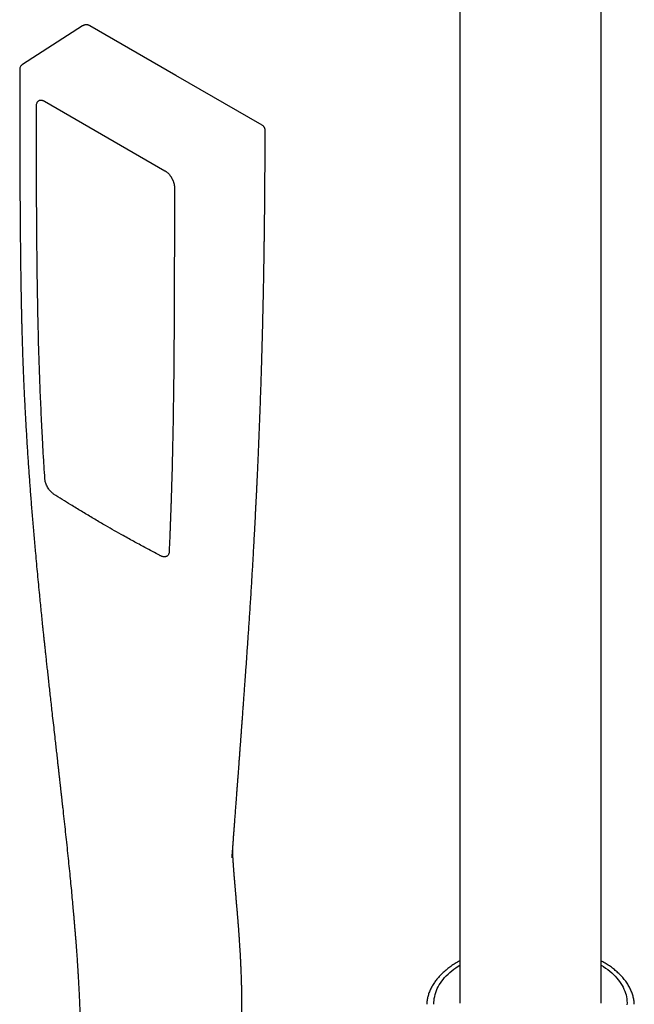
# Model space of a CAD drawing. Header units: millimetres. Extents: x 8 to 1847, y 12 to 2706.
# Tile 7 of 17: x 1573 to 1668, y 833 to 986. Entities that reach past the tile are written whole.
import ezdxf

# ---------------------------------------------------------------- set-up
doc = ezdxf.new("R2010")
doc.units = ezdxf.units.MM

msp = doc.modelspace()

# ---------------------------------------------------------------- linework, layer by layer
at = {"color": 7, "linetype": 'Continuous', "lineweight": 30}
for p, q in [((1641.03, 1045.86), (1641.03, 832.76)), ((1663.03, 832.76), (1663.03, 1045.86)), ((1582.39, 984.67), (1573.02, 978.65)), ((1596.9, 976.96), (1583.51, 984.69)), ((1610.3, 969.23), (1596.9, 976.96)), ((1576.45, 972.96), (1595.19, 962.14)), ((1605.62, 855.39), (1605.63, 855.42)), ((1605.62, 855.36), (1605.62, 855.42))]:
    msp.add_line(p, q, dxfattribs=at)
at = {"color": 7, "linetype": 'Continuous', "lineweight": 30, "flags": 128}
for points in [[(1637.02, 832.57), (1637.02, 832.88), (1637.04, 833.19), (1637.07, 833.49), (1637.13, 833.8), (1637.2, 834.1), (1637.29, 834.41), (1637.4, 834.71), (1637.53, 835.01), (1637.68, 835.3), (1637.84, 835.6), (1638.03, 835.88), (1638.23, 836.17), (1638.45, 836.45), (1638.68, 836.73), (1638.93, 837), (1639.2, 837.26), (1639.49, 837.52), (1639.79, 837.78), (1640.1, 838.02), (1640.43, 838.26), (1640.78, 838.5), (1641.03, 838.66)], [(1663.03, 838.66), (1663.37, 838.44), (1663.71, 838.21), (1664.04, 837.96), (1664.35, 837.71), (1664.65, 837.46), (1664.93, 837.2), (1665.19, 836.93), (1665.44, 836.66), (1665.67, 836.38), (1665.88, 836.1), (1666.08, 835.81), (1666.26, 835.52), (1666.42, 835.23), (1666.56, 834.93), (1666.68, 834.63), (1666.79, 834.33), (1666.88, 834.03), (1666.95, 833.72), (1667, 833.42), (1667.03, 833.11), (1667.04, 832.8), (1667.03, 832.5)]]:
    msp.add_lwpolyline(points, dxfattribs=at)
at = {"color": 7, "linetype": 'Continuous', "lineweight": 30}
for points, knots in [([(1583.51, 984.69), (1583.48, 984.71), (1583.42, 984.74), (1583.31, 984.78), (1583.2, 984.81), (1583.09, 984.83), (1582.99, 984.84), (1582.89, 984.83), (1582.78, 984.82), (1582.68, 984.8), (1582.59, 984.77), (1582.48, 984.73), (1582.42, 984.69), (1582.39, 984.67)], [0, 0, 0, 0, 0.089047, 0.167417, 0.294558, 0.386337, 0.450629, 0.532636, 0.647834, 0.71956, 0.80164, 0.894851, 1, 1, 1, 1]), ([(1573.02, 978.65), (1572.96, 978.61), (1572.85, 978.53), (1572.71, 978.35), (1572.61, 978.14), (1572.6, 977.97), (1572.6, 977.89)], [0, 0, 0, 0, 0.214938, 0.457103, 0.721571, 1, 1, 1, 1]), ([(1572.6, 977.9), (1572.6, 977.74), (1572.6, 977.13), (1572.6, 976.1), (1572.6, 974.81), (1572.6, 973.57), (1572.6, 972.38), (1572.6, 971.25), (1572.6, 970.19), (1572.6, 969.2), (1572.61, 968.25), (1572.61, 967.34), (1572.61, 966.48), (1572.61, 965.65), (1572.61, 964.87), (1572.62, 964.14), (1572.62, 963.44), (1572.62, 962.8), (1572.62, 962.19), (1572.62, 961.62), (1572.63, 961.06), (1572.63, 960.07), (1572.64, 958.63), (1572.65, 956.73), (1572.66, 954.78), (1572.68, 952.79), (1572.7, 950.79), (1572.72, 948.79), (1572.74, 946.8), (1572.77, 945.3), (1572.78, 944.32), (1572.79, 943.87), (1572.8, 943.41), (1572.81, 942.95), (1572.82, 942.51), (1572.82, 942.07), (1572.83, 941.65), (1572.84, 941.25), (1572.85, 940.9), (1572.85, 940.62), (1572.86, 940.4), (1572.86, 940.23), (1572.87, 940.1), (1572.87, 939.98), (1572.87, 939.87), (1572.87, 939.75), (1572.88, 939.59), (1572.88, 939.39), (1572.89, 939.14), (1572.89, 938.87), (1572.9, 938.59), (1572.91, 938.16), (1572.93, 937.57), (1572.95, 936.81), (1572.97, 936.01), (1573, 935.17), (1573.02, 934.31), (1573.05, 933.44), (1573.08, 932.57), (1573.12, 931.69), (1573.15, 930.82), (1573.19, 929.96), (1573.24, 928.62), (1573.33, 926.82), (1573.45, 924.44), (1573.59, 921.95), (1573.75, 919.36), (1573.91, 916.87), (1574.08, 914.49), (1574.25, 912.19), (1574.43, 909.87), (1574.62, 907.51), (1574.83, 905.11), (1575.07, 902.41), (1575.34, 899.44), (1575.59, 896.87), (1575.78, 894.97), (1575.91, 893.75), (1576.03, 892.56), (1576.13, 891.54), (1576.22, 890.67), (1576.3, 889.94), (1576.37, 889.24), (1576.45, 888.54), (1576.52, 887.85), (1576.6, 887.1), (1576.69, 886.27), (1576.79, 885.35), (1576.9, 884.4), (1577.01, 883.4), (1577.12, 882.35), (1577.24, 881.25), (1577.37, 880.11), (1577.5, 878.95), (1577.64, 877.68), (1577.8, 876.32), (1577.96, 874.88), (1578.08, 873.76), (1578.18, 872.95), (1578.23, 872.45), (1578.29, 871.94), (1578.35, 871.45), (1578.4, 870.96), (1578.45, 870.51), (1578.5, 870.09), (1578.54, 869.73), (1578.58, 869.42), (1578.61, 869.15), (1578.63, 868.92), (1578.65, 868.73), (1578.67, 868.57), (1578.69, 868.42), (1578.71, 868.24), (1578.74, 868.01), (1578.77, 867.7), (1578.81, 867.34), (1578.86, 866.92), (1578.91, 866.44), (1578.97, 865.92), (1579.03, 865.36), (1579.1, 864.79), (1579.16, 864.21), (1579.22, 863.64), (1579.33, 862.71), (1579.47, 861.42), (1579.65, 859.79), (1579.82, 858.15), (1580, 856.51), (1580.17, 854.87), (1580.33, 853.28), (1580.48, 851.75), (1580.63, 850.27), (1580.76, 848.85), (1580.86, 847.74), (1580.93, 846.94), (1580.98, 846.42), (1581.03, 845.87), (1581.08, 845.28), (1581.13, 844.64), (1581.19, 843.95), (1581.23, 843.46), (1581.25, 843.19), (1581.25, 843.18)], [0, 0, 0, 0, 0.0036285, 0.0137108, 0.0234308, 0.0327884, 0.0417838, 0.0504168, 0.0582246, 0.0657104, 0.0728741, 0.0797156, 0.0862351, 0.0924324, 0.0983077, 0.1038608, 0.1090918, 0.1140007, 0.1185084, 0.1227336, 0.126931, 0.1311615, 0.1451246, 0.1594358, 0.1740953, 0.189103, 0.2044633, 0.2191266, 0.2341065, 0.2494029, 0.2528106, 0.2562336, 0.259672, 0.2631257, 0.2665147, 0.2696492, 0.2730063, 0.2759985, 0.2786259, 0.2808884, 0.2823047, 0.283528, 0.2845583, 0.2853956, 0.2861094, 0.2870218, 0.2881734, 0.2897164, 0.2915486, 0.2936192, 0.2957767, 0.2980111, 0.3032758, 0.3089235, 0.3149543, 0.321368, 0.3276461, 0.3342218, 0.3408081, 0.3473345, 0.3538009, 0.3602074, 0.3665538, 0.3836967, 0.4003852, 0.4197956, 0.4390314, 0.4581079, 0.4750059, 0.4919017, 0.5090515, 0.5264631, 0.5441365, 0.5620068, 0.5860573, 0.6097188, 0.6189074, 0.6279051, 0.6366127, 0.6450303, 0.6504809, 0.6558026, 0.6609954, 0.6660593, 0.6710583, 0.6762482, 0.6826444, 0.6893429, 0.6963437, 0.7036468, 0.7113932, 0.719453, 0.7278262, 0.7364464, 0.7449479, 0.7558164, 0.766385, 0.7766539, 0.7804274, 0.7841588, 0.787848, 0.7914951, 0.7950948, 0.7984675, 0.8015244, 0.8042654, 0.8064576, 0.8083951, 0.810078, 0.8115059, 0.8126721, 0.8136272, 0.8147916, 0.8165869, 0.8188136, 0.8214717, 0.8245612, 0.828082, 0.8320341, 0.8361525, 0.8404028, 0.8446271, 0.8488252, 0.8529973, 0.86526, 0.8772917, 0.8890924, 0.9014798, 0.9135851, 0.9253116, 0.9366438, 0.9475816, 0.9581027, 0.9682312, 0.9721028, 0.9759148, 0.979896, 0.9842259, 0.9890036, 0.9941442, 0.9996477, 1, 1, 1, 1]), ([(1575.19, 972.16), (1575.19, 972.24), (1575.2, 972.4), (1575.25, 972.61), (1575.33, 972.8), (1575.42, 972.93), (1575.51, 973.01), (1575.57, 973.06), (1575.61, 973.08), (1575.61, 973.08)], [0, 0, 0, 0, 0.188754, 0.381981, 0.570736, 0.763963, 0.867619, 0.971996, 1, 1, 1, 1]), ([(1576.52, 914.25), (1576.51, 914.42), (1576.46, 915.25), (1576.38, 916.42), (1576.28, 918.09), (1576.21, 919.42), (1576.14, 920.75), (1576.07, 922.08), (1575.98, 923.74), (1575.89, 925.74), (1575.8, 927.72), (1575.73, 929.71), (1575.66, 931.69), (1575.6, 933.35), (1575.55, 934.99), (1575.51, 936.64), (1575.46, 938.62), (1575.42, 940.59), (1575.39, 942.56), (1575.35, 944.53), (1575.33, 946.17), (1575.31, 947.81), (1575.29, 949.45), (1575.28, 951.09), (1575.26, 952.4), (1575.25, 953.71), (1575.24, 955.02), (1575.24, 956.33), (1575.23, 957.31), (1575.22, 958.62), (1575.22, 960.26), (1575.21, 961.89), (1575.2, 963.53), (1575.2, 965.16), (1575.19, 967.12), (1575.19, 969.46), (1575.19, 971.13), (1575.19, 972.16)], [0, 0, 0, 0, 0.008527, 0.042636, 0.059691, 0.0938, 0.110855, 0.127909, 0.162018, 0.196127, 0.230236, 0.264346, 0.298455, 0.332564, 0.349618, 0.383727, 0.417837, 0.451946, 0.486055, 0.520164, 0.554273, 0.571327, 0.605437, 0.639546, 0.6566, 0.673655, 0.707764, 0.724818, 0.741873, 0.758927, 0.793036, 0.827145, 0.8442, 0.878309, 0.912418, 0.946527, 1, 1, 1, 1]), ([(1575.62, 973.08), (1575.63, 973.09), (1575.67, 973.11), (1575.74, 973.13), (1575.82, 973.14), (1575.91, 973.14), (1576, 973.13), (1576.1, 973.11), (1576.21, 973.08), (1576.31, 973.03), (1576.4, 972.99), (1576.44, 972.97), (1576.45, 972.96)], [0, 0, 0, 0, 0.091236, 0.215402, 0.331608, 0.44276, 0.550952, 0.657531, 0.763334, 0.868868, 0.97432, 1, 1, 1, 1]), ([(1610.76, 968.44), (1610.76, 968.49), (1610.75, 968.58), (1610.73, 968.7), (1610.69, 968.79), (1610.66, 968.86), (1610.61, 968.94), (1610.54, 969.03), (1610.44, 969.14), (1610.35, 969.2), (1610.3, 969.23)], [0, 0, 0, 0, 0.156502, 0.283451, 0.378622, 0.446288, 0.536668, 0.661411, 0.817546, 1, 1, 1, 1]), ([(1608.5, 895.17), (1608.53, 895.64), (1608.59, 896.57), (1608.67, 897.94), (1608.75, 899.26), (1608.83, 900.52), (1608.9, 901.73), (1608.96, 902.89), (1609.02, 903.99), (1609.08, 905.06), (1609.14, 906.09), (1609.19, 907.08), (1609.24, 908.01), (1609.28, 908.88), (1609.32, 909.7), (1609.36, 910.42), (1609.39, 911.06), (1609.42, 911.63), (1609.45, 912.19), (1609.47, 912.75), (1609.5, 913.31), (1609.53, 913.87), (1609.57, 914.77), (1609.62, 916), (1609.71, 917.92), (1609.81, 920.19), (1609.91, 922.81), (1610.01, 925.44), (1610.1, 928.08), (1610.18, 930.46), (1610.25, 932.6), (1610.3, 934.48), (1610.35, 936.36), (1610.4, 938.24), (1610.44, 940.08), (1610.48, 941.87), (1610.52, 943.59), (1610.55, 945.25), (1610.57, 946.49), (1610.58, 947.32), (1610.59, 947.78), (1610.6, 948.28), (1610.61, 948.8), (1610.62, 949.37), (1610.63, 949.97), (1610.63, 950.6), (1610.64, 951.34), (1610.66, 952.18), (1610.67, 953.13), (1610.68, 954.14), (1610.69, 955.21), (1610.7, 956.33), (1610.71, 957.52), (1610.72, 958.75), (1610.73, 960.05), (1610.74, 961.4), (1610.75, 962.81), (1610.75, 964.26), (1610.76, 965.75), (1610.76, 967.16), (1610.76, 968.06), (1610.76, 968.45)], [0, 0, 0, 0, 0.019573, 0.0384178, 0.0565337, 0.0739208, 0.0905787, 0.1065074, 0.1217067, 0.1361766, 0.1505534, 0.1641302, 0.1769072, 0.1888844, 0.2000618, 0.2104395, 0.2186982, 0.2264067, 0.2340144, 0.2416525, 0.249321, 0.2570199, 0.2647492, 0.2861614, 0.3078034, 0.3434256, 0.3793894, 0.4153545, 0.4513195, 0.4872843, 0.5129174, 0.5385505, 0.5641836, 0.5898167, 0.6152434, 0.6394478, 0.6628564, 0.6854692, 0.7072863, 0.7132525, 0.7194422, 0.7261215, 0.7332902, 0.7409485, 0.7490963, 0.7577336, 0.7668604, 0.7790287, 0.7919705, 0.805686, 0.8201751, 0.8354378, 0.851474, 0.8682839, 0.8858674, 0.9042244, 0.923355, 0.942897, 0.9631851, 0.9842194, 1, 1, 1, 1]), ([(1595.19, 962.15), (1595.21, 962.13), (1595.28, 962.09), (1595.38, 962.02), (1595.5, 961.93), (1595.61, 961.83), (1595.72, 961.72), (1595.82, 961.61), (1595.92, 961.49), (1596.01, 961.38), (1596.08, 961.27), (1596.15, 961.17), (1596.2, 961.09), (1596.22, 961.05)], [0, 0, 0, 0, 0.0765, 0.177705, 0.278942, 0.380019, 0.480557, 0.579799, 0.675952, 0.769881, 0.836935, 0.903248, 1, 1, 1, 1]), ([(1596.22, 961.05), (1596.25, 960.99), (1596.3, 960.91), (1596.35, 960.8), (1596.4, 960.7), (1596.45, 960.58), (1596.5, 960.45), (1596.54, 960.32), (1596.58, 960.19), (1596.61, 960.05), (1596.63, 959.92), (1596.65, 959.79), (1596.66, 959.68), (1596.66, 959.62), (1596.66, 959.6)], [0, 0, 0, 0, 0.1135019, 0.1596779, 0.2361105, 0.3151694, 0.3995976, 0.4872146, 0.5771073, 0.6685445, 0.7610076, 0.8541231, 0.9476329, 1, 1, 1, 1]), ([(1596.66, 959.59), (1596.66, 959.29), (1596.66, 958.69), (1596.66, 957.82), (1596.66, 957.02), (1596.66, 956.27), (1596.66, 955.57), (1596.65, 954.95), (1596.65, 954.39), (1596.65, 953.9), (1596.65, 953.46), (1596.65, 953.05), (1596.65, 952.41), (1596.65, 951.5), (1596.65, 950.33), (1596.64, 947.39), (1596.63, 942.93), (1596.6, 936.96), (1596.56, 931.53), (1596.5, 926.41), (1596.42, 921.6), (1596.35, 918.05), (1596.29, 915.76), (1596.26, 914.72), (1596.23, 913.68), (1596.2, 912.68), (1596.17, 911.72), (1596.15, 911), (1596.13, 910.49), (1596.12, 910.14), (1596.1, 909.76), (1596.09, 909.34), (1596.07, 908.88), (1596.05, 908.37), (1596.03, 907.82), (1596.01, 907.22), (1595.98, 906.57), (1595.96, 905.86), (1595.93, 905.11), (1595.89, 904.32), (1595.86, 903.58), (1595.84, 903.12), (1595.83, 902.93)], [0, 0, 0, 0, 0.016098, 0.031186, 0.045262, 0.058327, 0.070382, 0.081425, 0.090912, 0.099499, 0.107188, 0.114027, 0.120696, 0.140817, 0.16135, 0.182253, 0.294574, 0.39486, 0.495146, 0.580237, 0.665328, 0.750418, 0.769137, 0.787857, 0.806547, 0.824596, 0.841765, 0.858054, 0.863449, 0.869559, 0.876422, 0.884036, 0.892403, 0.901521, 0.911391, 0.922013, 0.933948, 0.946708, 0.960293, 0.974703, 0.989939, 1, 1, 1, 1]), ([(1577.88, 911.89), (1577.81, 911.93), (1577.68, 912.03), (1577.48, 912.21), (1577.28, 912.43), (1577.1, 912.67), (1576.93, 912.95), (1576.78, 913.25), (1576.66, 913.56), (1576.58, 913.83), (1576.54, 914.06), (1576.53, 914.19), (1576.52, 914.25)], [0, 0, 0, 0, 0.101257, 0.202514, 0.303774, 0.405034, 0.516932, 0.628829, 0.74055, 0.852269, 0.926135, 1, 1, 1, 1]), ([(1585.96, 906.98), (1585.82, 907.06), (1585.4, 907.31), (1584.42, 907.88), (1583.3, 908.55), (1582.19, 909.21), (1581.37, 909.72), (1580.37, 910.33), (1579.21, 911.05), (1578.32, 911.61), (1577.88, 911.89)], [0, 0, 0, 0, 0.05116, 0.15348, 0.358122, 0.460442, 0.562762, 0.665082, 0.832537, 1, 1, 1, 1]), ([(1594.46, 902.31), (1594.31, 902.39), (1593.87, 902.63), (1592.84, 903.17), (1591.67, 903.8), (1590.5, 904.44), (1589.61, 904.92), (1588.55, 905.51), (1587.33, 906.2), (1586.42, 906.72), (1585.96, 906.98)], [0, 0, 0, 0, 0.05116, 0.15348, 0.35812, 0.46044, 0.56276, 0.672061, 0.836024, 1, 1, 1, 1]), ([(1595.52, 902.26), (1595.49, 902.24), (1595.41, 902.19), (1595.25, 902.14), (1595.03, 902.13), (1594.82, 902.17), (1594.63, 902.23), (1594.52, 902.29), (1594.46, 902.31)], [0, 0, 0, 0, 0.095966, 0.304806, 0.513814, 0.722824, 0.861412, 1, 1, 1, 1]), ([(1595.83, 902.94), (1595.83, 902.87), (1595.82, 902.75), (1595.78, 902.6), (1595.72, 902.45), (1595.63, 902.33), (1595.56, 902.28), (1595.52, 902.25)], [0, 0, 0, 0, 0.187537, 0.376307, 0.553789, 0.799878, 1, 1, 1, 1]), ([(1605.63, 855.42), (1605.64, 855.62), (1605.67, 856.02), (1605.72, 856.62), (1605.76, 857.19), (1605.8, 857.75), (1605.84, 858.3), (1605.88, 858.88), (1605.93, 859.5), (1605.98, 860.16), (1606.03, 860.86), (1606.09, 861.61), (1606.15, 862.39), (1606.21, 863.22), (1606.27, 863.94), (1606.31, 864.53), (1606.34, 864.97), (1606.37, 865.38), (1606.4, 865.75), (1606.43, 866.09), (1606.45, 866.4), (1606.47, 866.68), (1606.49, 866.92), (1606.5, 867.13), (1606.52, 867.28), (1606.52, 867.39), (1606.53, 867.46), (1606.53, 867.51), (1606.54, 867.56), (1606.54, 867.63), (1606.55, 867.74), (1606.56, 867.91), (1606.58, 868.12), (1606.61, 868.51), (1606.64, 868.99), (1606.69, 869.56), (1606.72, 870.07), (1606.76, 870.62), (1606.81, 871.2), (1606.85, 871.82), (1606.9, 872.43), (1606.94, 873.01), (1606.98, 873.55), (1607.02, 874.07), (1607.05, 874.5), (1607.08, 874.84), (1607.1, 875.11), (1607.11, 875.37), (1607.13, 875.6), (1607.15, 875.8), (1607.16, 875.95), (1607.16, 876.04), (1607.17, 876.1), (1607.17, 876.15), (1607.18, 876.2), (1607.18, 876.28), (1607.19, 876.39), (1607.2, 876.54), (1607.22, 876.75), (1607.24, 877.02), (1607.26, 877.35), (1607.29, 877.75), (1607.32, 878.19), (1607.36, 878.74), (1607.41, 879.39), (1607.46, 880.14), (1607.52, 880.94), (1607.58, 881.79), (1607.65, 882.68), (1607.71, 883.62), (1607.79, 884.62), (1607.86, 885.66), (1607.94, 886.76), (1608.01, 887.88), (1608.09, 889.02), (1608.17, 890.16), (1608.25, 891.35), (1608.33, 892.59), (1608.41, 893.86), (1608.47, 894.73), (1608.5, 895.17)], [0, 0, 0, 0, 0.015787, 0.031347, 0.046063, 0.059937, 0.073719, 0.08829, 0.103896, 0.120539, 0.138219, 0.156935, 0.176688, 0.197478, 0.219305, 0.231043, 0.242103, 0.252299, 0.261633, 0.270104, 0.277712, 0.284892, 0.291085, 0.296293, 0.300514, 0.302663, 0.304422, 0.305792, 0.306775, 0.308095, 0.311001, 0.315301, 0.3208, 0.326488, 0.344653, 0.357192, 0.369965, 0.383563, 0.398213, 0.413915, 0.430668, 0.44414, 0.458037, 0.471183, 0.483369, 0.490537, 0.497327, 0.503736, 0.509767, 0.515125, 0.518515, 0.5209, 0.522281, 0.523281, 0.524566, 0.526138, 0.529186, 0.53294, 0.537401, 0.544622, 0.553156, 0.563005, 0.574167, 0.586577, 0.604117, 0.623027, 0.643305, 0.664372, 0.686738, 0.710404, 0.735368, 0.761631, 0.789194, 0.818056, 0.845653, 0.874341, 0.90412, 0.93499, 0.966949, 1, 1, 1, 1]), ([(1607.1, 824.92), (1607.1, 825.01), (1607.1, 825.33), (1607.1, 825.87), (1607.11, 826.52), (1607.11, 827.14), (1607.12, 827.71), (1607.13, 828.23), (1607.13, 828.71), (1607.14, 829.15), (1607.14, 829.54), (1607.14, 829.88), (1607.15, 830.17), (1607.15, 830.43), (1607.15, 830.66), (1607.15, 830.89), (1607.15, 831.13), (1607.15, 831.38), (1607.16, 831.58), (1607.16, 831.74), (1607.16, 831.89), (1607.16, 832.06), (1607.16, 832.28), (1607.15, 832.55), (1607.15, 832.88), (1607.15, 833.26), (1607.15, 833.69), (1607.14, 834.17), (1607.13, 834.7), (1607.12, 835.28), (1607.1, 835.91), (1607.08, 836.58), (1607.06, 837.29), (1607.03, 838), (1607, 838.68), (1606.97, 839.32), (1606.94, 839.91), (1606.91, 840.46), (1606.88, 840.96), (1606.85, 841.43), (1606.82, 841.84), (1606.8, 842.21), (1606.78, 842.53), (1606.76, 842.8), (1606.75, 843.03), (1606.73, 843.19), (1606.73, 843.31), (1606.72, 843.38), (1606.71, 843.47), (1606.71, 843.55), (1606.7, 843.66), (1606.69, 843.79), (1606.68, 843.97), (1606.66, 844.18), (1606.65, 844.41), (1606.63, 844.65), (1606.61, 844.88), (1606.59, 845.1), (1606.58, 845.3), (1606.56, 845.47), (1606.55, 845.63), (1606.54, 845.79), (1606.52, 845.98), (1606.51, 846.19), (1606.49, 846.4), (1606.47, 846.61), (1606.46, 846.8), (1606.44, 846.99), (1606.42, 847.18), (1606.4, 847.41), (1606.38, 847.65), (1606.36, 847.92), (1606.34, 848.16), (1606.32, 848.36), (1606.31, 848.5), (1606.3, 848.61), (1606.29, 848.72), (1606.28, 848.83), (1606.27, 848.94), (1606.26, 849.06), (1606.25, 849.19), (1606.24, 849.34), (1606.23, 849.49), (1606.21, 849.64), (1606.2, 849.78), (1606.19, 849.91), (1606.18, 850.06), (1606.16, 850.25), (1606.14, 850.46), (1606.12, 850.66), (1606.11, 850.85), (1606.09, 851.03), (1606.08, 851.18), (1606.07, 851.31), (1606.06, 851.42), (1606.05, 851.55), (1606.04, 851.68), (1606.03, 851.8), (1606.02, 851.94), (1606, 852.1), (1605.99, 852.28), (1605.97, 852.46), (1605.96, 852.63), (1605.95, 852.8), (1605.93, 852.96), (1605.92, 853.12), (1605.91, 853.29), (1605.89, 853.47), (1605.88, 853.66), (1605.87, 853.84), (1605.85, 854.01), (1605.84, 854.17), (1605.83, 854.33), (1605.82, 854.5), (1605.81, 854.65), (1605.8, 854.81), (1605.79, 854.96), (1605.78, 855.08), (1605.78, 855.19), (1605.77, 855.28), (1605.76, 855.37), (1605.76, 855.44), (1605.76, 855.51), (1605.75, 855.58), (1605.75, 855.66), (1605.74, 855.73), (1605.74, 855.8), (1605.74, 855.86), (1605.73, 855.94), (1605.73, 856.02), (1605.73, 856.09), (1605.72, 856.16), (1605.72, 856.22), (1605.72, 856.29), (1605.72, 856.37), (1605.71, 856.46), (1605.71, 856.51), (1605.71, 856.54)], [0, 0, 0, 0, 0.007529, 0.027283, 0.045816, 0.063131, 0.079232, 0.093866, 0.107334, 0.119635, 0.130769, 0.139879, 0.148025, 0.155205, 0.161419, 0.166856, 0.174783, 0.181558, 0.187155, 0.191411, 0.194971, 0.199618, 0.205447, 0.213228, 0.222446, 0.233101, 0.245197, 0.258736, 0.273724, 0.290164, 0.308061, 0.327424, 0.348257, 0.369047, 0.38861, 0.40693, 0.424004, 0.440101, 0.454896, 0.468383, 0.480558, 0.491417, 0.500797, 0.5089, 0.515724, 0.521267, 0.523618, 0.526008, 0.528477, 0.531027, 0.533982, 0.538152, 0.543574, 0.550238, 0.557663, 0.564989, 0.572217, 0.579344, 0.585724, 0.590816, 0.595191, 0.600433, 0.606528, 0.613015, 0.619764, 0.62674, 0.633067, 0.638359, 0.644681, 0.651943, 0.659783, 0.668317, 0.677937, 0.683459, 0.68799, 0.691588, 0.695042, 0.698595, 0.702265, 0.706266, 0.710656, 0.715561, 0.720681, 0.725951, 0.730736, 0.734878, 0.7392, 0.74634, 0.753831, 0.760852, 0.767345, 0.773366, 0.778965, 0.783051, 0.786997, 0.791539, 0.796558, 0.800745, 0.804671, 0.811543, 0.817812, 0.824056, 0.830942, 0.836239, 0.843268, 0.848903, 0.854335, 0.862154, 0.869068, 0.877169, 0.883102, 0.889263, 0.895808, 0.902263, 0.909582, 0.915014, 0.922278, 0.927728, 0.931421, 0.935771, 0.93989, 0.943219, 0.946017, 0.948939, 0.95299, 0.956776, 0.959508, 0.962312, 0.96612, 0.971034, 0.974431, 0.977712, 0.981449, 0.984724, 0.989422, 0.994688, 1, 1, 1, 1]), ([(1581.26, 843.19), (1581.27, 842.97), (1581.32, 842.43), (1581.38, 841.58), (1581.45, 840.64), (1581.5, 839.89), (1581.54, 839.29), (1581.57, 838.8), (1581.61, 838.27), (1581.64, 837.7), (1581.68, 837.14), (1581.72, 836.34), (1581.78, 835.31), (1581.85, 833.9), (1581.92, 832.39), (1581.98, 830.79), (1582.03, 829.23), (1582.06, 827.74), (1582.08, 826.76), (1582.08, 826.29)], [0, 0, 0, 0, 0.038193, 0.095347, 0.150248, 0.202898, 0.228378, 0.255376, 0.289005, 0.322348, 0.355406, 0.388178, 0.464296, 0.538826, 0.637127, 0.732525, 0.825018, 0.914608, 1, 1, 1, 1]), ([(1641.03, 839.32), (1640.97, 839.28), (1640.78, 839.18), (1640.49, 839.01), (1640.14, 838.8), (1639.81, 838.58), (1639.49, 838.36), (1639.19, 838.12), (1638.89, 837.89), (1638.6, 837.64), (1638.33, 837.4), (1638.07, 837.14), (1637.83, 836.88), (1637.59, 836.62), (1637.37, 836.35), (1637.17, 836.08), (1636.98, 835.8), (1636.8, 835.52), (1636.64, 835.23), (1636.49, 834.95), (1636.36, 834.65), (1636.24, 834.36), (1636.14, 834.06), (1636.06, 833.76), (1635.99, 833.45), (1635.94, 833.15), (1635.9, 832.86), (1635.89, 832.66), (1635.89, 832.58)], [0, 0, 0, 0, 0.0202959, 0.0593965, 0.0985383, 0.1377178, 0.1769313, 0.2161754, 0.2554471, 0.2947436, 0.3340623, 0.3734005, 0.4127557, 0.4521256, 0.4915082, 0.5309018, 0.5703058, 0.6097203, 0.6491467, 0.6885883, 0.7280504, 0.7675407, 0.8070696, 0.8466507, 0.8863003, 0.9260377, 0.9658848, 1, 1, 1, 1]), ([(1668.17, 832.58), (1668.17, 832.63), (1668.16, 832.79), (1668.14, 833.04), (1668.09, 833.36), (1668.02, 833.67), (1667.94, 833.99), (1667.83, 834.3), (1667.71, 834.62), (1667.57, 834.93), (1667.42, 835.24), (1667.24, 835.55), (1667.05, 835.85), (1666.83, 836.16), (1666.61, 836.44), (1666.38, 836.72), (1666.14, 836.98), (1665.89, 837.24), (1665.63, 837.49), (1665.36, 837.73), (1665.07, 837.97), (1664.77, 838.21), (1664.45, 838.44), (1664.13, 838.66), (1663.79, 838.87), (1663.45, 839.08), (1663.19, 839.23), (1663.05, 839.31), (1663.03, 839.32)], [0, 0, 0, 0, 0.0189771, 0.0595377, 0.1003232, 0.1413544, 0.1826485, 0.224218, 0.2660708, 0.3082089, 0.350629, 0.3933224, 0.4362759, 0.4794721, 0.5228913, 0.5620026, 0.6011643, 0.6403654, 0.6795983, 0.7188556, 0.7581309, 0.7974183, 0.8367127, 0.8760097, 0.9153053, 0.9545955, 0.9938775, 1, 1, 1, 1])]:
    msp.add_open_spline(points, degree=3, knots=knots, dxfattribs=at)

doc.saveas('drawing.dxf')
